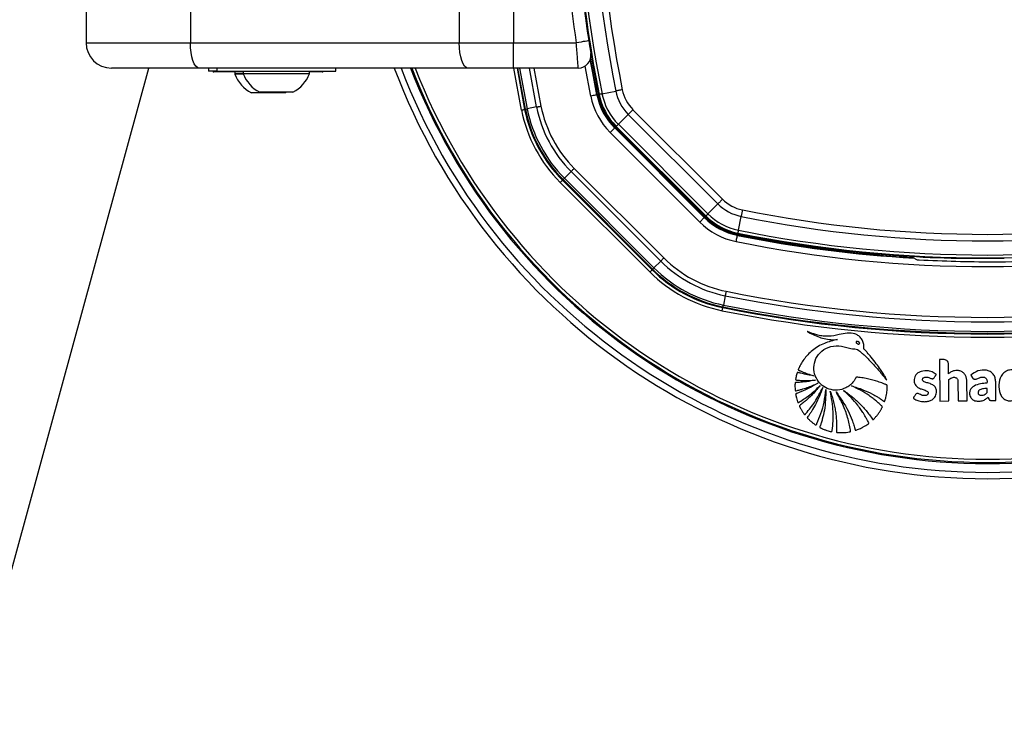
# Paper-space layout '3.5M DUO In Ground Anchor' of a CAD drawing. Header units: millimetres. Extents: x 20 to 26059, y 28 to 17638.
# Tile 44 of 70: x 8793 to 9104, y 12986 to 13209. Entities that reach past the tile are written whole.
import ezdxf

# ---------------------------------------------------------------- set-up
doc = ezdxf.new("R2010")
doc.units = ezdxf.units.MM

psp = doc.layouts.new('3.5M DUO In Ground Anchor')

# ---------------------------------------------------------------- linework, layer by layer
at = {"color": 7, "linetype": 'Continuous', "lineweight": 25, "ltscale": 2}
for p, q in [((8814.08, 13211.93), (8814.08, 13201.93)), ((8846.98, 13211.93), (8846.98, 13201.93)), ((8931.79, 13211.93), (8931.79, 13201.93)), ((8948.89, 13212.37), (8948.89, 13201.93)), ((8972.08, 13206.46), (8972.66, 13202.54)), ((8814.08, 13201.93), (8846.98, 13201.93)), ((8846.98, 13201.93), (8931.79, 13201.93)), ((8931.79, 13201.93), (8948.89, 13201.93)), ((8948.89, 13201.93), (8968.71, 13201.93)), ((8948.89, 13193.93), (8948.89, 13201.93)), ((8849.71, 13193.93), (8822.08, 13193.93)), ((8934.53, 13193.93), (8849.71, 13193.93)), ((8852.68, 13193.93), (8852.68, 13192.93)), ((8855.28, 13192.93), (8852.68, 13192.93)), ((8863.58, 13192.73), (8854.38, 13192.73)), ((8855.28, 13193.93), (8855.28, 13192.93)), ((8855.28, 13192.93), (8892.88, 13192.93)), ((8860.98, 13192.73), (8860.98, 13191.97)), ((8860.98, 13192.73), (8860.98, 13192.17)), ((8863.58, 13192.17), (8860.98, 13192.17)), ((8863.66, 13191.97), (8860.98, 13191.97)), ((8863.58, 13192.93), (8863.58, 13192.17)), ((8884.58, 13192.17), (8863.58, 13192.17)), ((8884.58, 13192.17), (8884.58, 13192.93)), ((8888.58, 13192.73), (8884.58, 13192.73)), ((8892.88, 13192.93), (8892.88, 13193.93)), ((8948.89, 13193.93), (8934.53, 13193.93)), ((8969.34, 13193.93), (8948.89, 13193.93)), ((8950.01, 13193.93), (8952.42, 13180.91)), ((8876.73, 13186.13), (8866.23, 13186.13)), ((8879.33, 13186.33), (8868.83, 13186.33)), ((8876.73, 13186.13), (8877.09, 13186.33)), ((8975.39, 13185.53), (8975.21, 13185.49)), ((8975.93, 13185.64), (8975.71, 13185.59)), ((8976.82, 13185.82), (8981.18, 13186.69)), ((8952.66, 13180.96), (8952.42, 13180.91)), ((8956.18, 13181.67), (8953.23, 13181.08)), ((8981.98, 13176.2), (8985.12, 13179.34)), ((9013.37, 13151.09), (8985.12, 13179.34)), ((8986.59, 13180.82), (9014.84, 13152.57)), ((8981.98, 13176.2), (9010.23, 13147.95)), ((8980.82, 13175.04), (8979.4, 13173.62)), ((8979.4, 13173.62), (9007.65, 13145.37)), ((8980.94, 13175.16), (8980.82, 13175.04)), ((9009.07, 13146.79), (8980.82, 13175.04)), ((9009.19, 13146.91), (8980.94, 13175.16)), ((8981.33, 13175.55), (8981.17, 13175.39)), ((8981.17, 13175.39), (9009.42, 13147.14)), ((9009.58, 13147.3), (8981.33, 13175.55)), ((8967.09, 13161.31), (8964.96, 13159.18)), ((8967.09, 13161.31), (8995.33, 13133.06)), ((8996.33, 13134.06), (8968.09, 13162.31)), ((8963.67, 13157.89), (8991.92, 13129.64)), ((8964.55, 13158.77), (8964.37, 13158.59)), ((8992.62, 13130.35), (8964.37, 13158.59)), ((8964.55, 13158.77), (8992.8, 13130.52)), ((8993.21, 13130.93), (8964.96, 13159.18)), ((9010.23, 13147.95), (9013.37, 13151.09)), ((9009.07, 13146.79), (9007.65, 13145.37)), ((9009.19, 13146.91), (9009.07, 13146.79)), ((9009.58, 13147.3), (9009.42, 13147.14)), ((9019.85, 13142.79), (9020.72, 13147.15)), ((9019.67, 13141.9), (9019.62, 13141.68)), ((9019.56, 13141.36), (9019.52, 13141.19)), ((8995.33, 13133.06), (8993.21, 13130.93)), ((9089.12, 13133.94), (9089.19, 13134.01)), ((8992.8, 13130.52), (8992.62, 13130.35)), ((9015.7, 13122.15), (9015.1, 13119.2)), ((9014.99, 13118.63), (9014.94, 13118.39)), ((9084.52, 13102.07), (9083.32, 13102.05)), ((9083.32, 13102.05), (9083.44, 13088.92)), ((9086.18, 13097.56), (9086.16, 13100.46)), ((9086.26, 13088.95), (9086.2, 13095.68)), ((9093.17, 13097.14), (9093.68, 13096.26)), ((9089.12, 13094.97), (9089.17, 13088.97)), ((9091.99, 13089), (9091.94, 13095)), ((9101.07, 13089.08), (9101.01, 13094.97)), ((9083.44, 13088.92), (9086.26, 13088.95)), ((9089.17, 13088.97), (9091.99, 13089))]:
    psp.add_line(p, q, dxfattribs=at)
at = {"color": 8, "linetype": 'Continuous', "lineweight": 25, "ltscale": 2}
for p, q in [((8973.25, 13185.1), (8971.47, 13194.55)), ((8951.44, 13180.71), (8949, 13193.93)), ((8952.66, 13180.96), (8950.26, 13193.93)), ((8950.85, 13193.93), (8953.23, 13181.08)), ((8956.18, 13181.67), (8953.9, 13193.93)), ((8955.33, 13193.93), (8957.56, 13181.95))]:
    psp.add_line(p, q, dxfattribs=at)
at = {"color": 7, "linetype": 'Continuous', "lineweight": 25, "ltscale": 2, "flags": 128}
for points in [[(8849.71, 13193.93), (8849.18, 13194.09), (8848.67, 13194.54), (8848.19, 13195.28), (8847.78, 13196.28), (8847.44, 13197.49), (8847.19, 13198.87), (8847.03, 13200.37), (8846.98, 13201.93)], [(8934.53, 13193.93), (8934, 13194.09), (8933.48, 13194.54), (8933.01, 13195.28), (8932.59, 13196.28), (8932.25, 13197.49), (8932, 13198.87), (8931.85, 13200.37), (8931.79, 13201.93)], [(8972.66, 13202.54), (8972.59, 13202.53), (8972.36, 13202.49), (8972, 13202.44), (8971.51, 13202.36), (8970.91, 13202.27), (8970.22, 13202.16), (8969.48, 13202.05), (8968.71, 13201.93)], [(8975.21, 13185.49), (8973.89, 13192.41), (8973.13, 13196.66)], [(8975.39, 13185.53), (8974.07, 13192.39), (8973.24, 13197.05)], [(8177.35, 10801.92), (8260.81, 11105.99), (8347.06, 11420.22), (8433.31, 11734.45), (8519.56, 12048.68), (8648.94, 12520.03), (8713.62, 12755.7), (8778.31, 12991.38), (8833.91, 13193.93)], [(8975.21, 13185.49), (8975.17, 13185.49), (8975.06, 13185.46), (8974.87, 13185.43), (8974.63, 13185.38), (8974.33, 13185.32), (8974, 13185.25), (8973.63, 13185.18), (8973.25, 13185.1)], [(8976.82, 13185.82), (8976.63, 13185.78), (8976.45, 13185.74), (8976.3, 13185.71), (8976.17, 13185.69), (8976.07, 13185.67), (8975.99, 13185.65), (8975.94, 13185.64), (8975.93, 13185.64)], [(8983.23, 13187.11), (8982.94, 13187.05), (8982.66, 13186.99), (8982.39, 13186.94), (8982.12, 13186.88), (8981.87, 13186.83), (8981.62, 13186.78), (8981.39, 13186.74), (8981.18, 13186.69)], [(8951.44, 13180.71), (8951.62, 13180.75), (8951.8, 13180.79), (8951.97, 13180.82), (8952.12, 13180.85), (8952.24, 13180.88), (8952.33, 13180.89), (8952.39, 13180.91), (8952.42, 13180.91)], [(8952.66, 13180.96), (8952.67, 13180.96), (8952.71, 13180.97), (8952.76, 13180.98), (8952.82, 13180.99), (8952.9, 13181.01), (8953, 13181.03), (8953.11, 13181.05), (8953.23, 13181.08)], [(8956.18, 13181.67), (8956.32, 13181.7), (8956.47, 13181.73), (8956.64, 13181.76), (8956.81, 13181.79), (8956.99, 13181.83), (8957.18, 13181.87), (8957.37, 13181.91), (8957.56, 13181.95)], [(8986.59, 13180.82), (8986.39, 13180.61), (8986.19, 13180.41), (8985.99, 13180.21), (8985.8, 13180.02), (8985.62, 13179.84), (8985.44, 13179.66), (8985.27, 13179.5), (8985.12, 13179.34)], [(8981.98, 13176.2), (8981.83, 13176.06), (8981.71, 13175.93), (8981.6, 13175.82), (8981.51, 13175.73), (8981.43, 13175.65), (8981.38, 13175.6), (8981.34, 13175.56), (8981.33, 13175.55)], [(8967.09, 13161.31), (8967.19, 13161.41), (8967.3, 13161.52), (8967.42, 13161.64), (8967.54, 13161.77), (8967.67, 13161.9), (8967.81, 13162.03), (8967.95, 13162.17), (8968.09, 13162.31)], [(8963.67, 13157.89), (8963.8, 13158.02), (8963.93, 13158.15), (8964.05, 13158.27), (8964.16, 13158.38), (8964.25, 13158.47), (8964.31, 13158.53), (8964.36, 13158.58), (8964.37, 13158.59)], [(8964.55, 13158.77), (8964.56, 13158.78), (8964.58, 13158.8), (8964.62, 13158.84), (8964.67, 13158.89), (8964.72, 13158.95), (8964.79, 13159.01), (8964.87, 13159.09), (8964.96, 13159.18)], [(9014.84, 13152.57), (9014.64, 13152.36), (9014.44, 13152.16), (9014.24, 13151.96), (9014.05, 13151.77), (9013.86, 13151.59), (9013.69, 13151.41), (9013.52, 13151.25), (9013.37, 13151.09)], [(9010.23, 13147.95), (9010.08, 13147.81), (9009.96, 13147.68), (9009.85, 13147.57), (9009.75, 13147.48), (9009.68, 13147.4), (9009.63, 13147.35), (9009.59, 13147.32), (9009.58, 13147.3)], [(9021.13, 13149.2), (9021.08, 13148.91), (9021.02, 13148.64), (9020.97, 13148.36), (9020.91, 13148.09), (9020.86, 13147.84), (9020.81, 13147.59), (9020.77, 13147.37), (9020.72, 13147.15)], [(9019.85, 13142.79), (9019.81, 13142.6), (9019.77, 13142.42), (9019.74, 13142.27), (9019.71, 13142.14), (9019.69, 13142.04), (9019.68, 13141.96), (9019.67, 13141.92), (9019.67, 13141.9)], [(9019.13, 13139.23), (9019.2, 13139.6), (9019.28, 13139.97), (9019.35, 13140.3), (9019.41, 13140.6), (9019.45, 13140.84), (9019.49, 13141.03), (9019.51, 13141.14), (9019.52, 13141.19)], [(8996.33, 13134.06), (8996.2, 13133.92), (8996.06, 13133.78), (8995.92, 13133.65), (8995.79, 13133.52), (8995.67, 13133.39), (8995.55, 13133.27), (8995.44, 13133.16), (8995.33, 13133.06)], [(8991.92, 13129.64), (8992.05, 13129.77), (8992.18, 13129.9), (8992.3, 13130.02), (8992.41, 13130.13), (8992.5, 13130.22), (8992.56, 13130.28), (8992.61, 13130.33), (8992.62, 13130.35)], [(8992.8, 13130.52), (8992.81, 13130.53), (8992.83, 13130.55), (8992.87, 13130.59), (8992.92, 13130.64), (8992.97, 13130.7), (8993.04, 13130.77), (8993.12, 13130.84), (8993.21, 13130.93)], [(9015.97, 13123.53), (9015.94, 13123.34), (9015.9, 13123.15), (9015.86, 13122.96), (9015.82, 13122.78), (9015.79, 13122.61), (9015.76, 13122.44), (9015.72, 13122.29), (9015.7, 13122.15)], [(9014.74, 13117.41), (9014.78, 13117.59), (9014.82, 13117.78), (9014.85, 13117.94), (9014.88, 13118.09), (9014.9, 13118.21), (9014.92, 13118.3), (9014.93, 13118.36), (9014.94, 13118.39)], [(9014.99, 13118.63), (9014.99, 13118.65), (9015, 13118.68), (9015.01, 13118.73), (9015.02, 13118.79), (9015.04, 13118.87), (9015.06, 13118.97), (9015.08, 13119.08), (9015.1, 13119.2)]]:
    psp.add_lwpolyline(points, dxfattribs=at)
at = {"color": 7, "linetype": 'Continuous', "lineweight": 25, "ltscale": 4}
for centre, radius, start, end in [((9367.86, 13264.43), 399.78, 168.6328, 191.3672), ((9367.86, 13264.43), 398.86, 168.6328, 191.3672), ((9367.86, 13264.43), 394.42, 168.6328, 191.3672), ((9367.86, 13264.43), 392.33, 168.6328, 191.3672), ((9367.86, 13264.43), 400, 181.3385, 191.3672), ((9368.06, 13263.07), 404, 182.9276, 188.7036), ((9367.86, 13264.43), 400, 184.1474, 191.3672), ((8822.08, 13201.93), 8, 180, 270), ((8969.34, 13197.93), 4, 270, 9.2779), ((8854.38, 13193.13), 0.4, 210, 270), ((8871.48, 13196.13), 11.29, 201.6102, 242.2991), ((8874.08, 13196.33), 11.29, 201.6102, 242.2991), ((8874.08, 13196.33), 11.29, 297.7009, 338.3898), ((8888.58, 13193.13), 0.4, 270, 330), ((9098.46, 13264.43), 200, 200.6403, 339.3597), ((9098.46, 13264.43), 198, 200.8585, 339.1415), ((9098.46, 13264.43), 195.21, 201.1709, 338.8291), ((8995.31, 13189.54), 20.5, 191.3672, 225), ((8995.31, 13189.54), 20.33, 191.3672, 225), ((8995.31, 13189.54), 20, 191.3672, 225), ((8995.31, 13189.54), 19.78, 191.3672, 225), ((8995.31, 13189.54), 18.86, 191.3672, 225), ((8995.31, 13189.54), 14.42, 191.3672, 225), ((8995.31, 13189.54), 12.33, 191.3672, 225), ((8995.31, 13189.54), 22.5, 191.3672, 225), ((8995.31, 13189.54), 44.76, 191.3672, 225), ((8995.31, 13189.54), 43.76, 191.3672, 225), ((8995.31, 13189.54), 43.51, 191.3672, 225), ((8995.31, 13189.54), 42.92, 191.3672, 225), ((8995.31, 13189.54), 39.92, 191.3672, 225), ((8995.31, 13189.54), 38.51, 191.3672, 225), ((9023.56, 13161.29), 14.42, 225, 258.6328), ((9023.56, 13161.29), 12.33, 225, 258.6328), ((9023.56, 13161.29), 18.86, 225, 258.6328), ((9098.46, 13533.83), 392.33, 258.6328, 281.3672), ((9023.56, 13161.29), 22.5, 225, 258.6328), ((9023.56, 13161.29), 20.5, 225, 258.6328), ((9023.56, 13161.29), 20.33, 225, 258.6328), ((9023.56, 13161.29), 20, 225, 258.6328), ((9023.56, 13161.29), 19.78, 225, 258.6328), ((9098.46, 13533.83), 394.42, 258.6328, 281.3672), ((9098.46, 13533.83), 400, 258.6328, 268.6615), ((9098.46, 13533.83), 400, 258.6328, 265.8526), ((9098.46, 13533.83), 399.78, 258.6328, 281.3672), ((9098.46, 13533.83), 398.86, 258.6328, 281.3672), ((9098.46, 13533.83), 402.5, 258.6328, 281.3672), ((9098.46, 13533.83), 400.5, 258.6328, 266.6948), ((9098.46, 13533.83), 400.33, 258.6328, 266.626), ((9023.56, 13161.29), 39.92, 225, 258.6328), ((9023.56, 13161.29), 38.51, 225, 258.6328), ((9076.97, 13135.41), 2.4, 201.4186, 210.3795), ((9098.46, 13533.83), 399.86, 269.2444, 270.7556), ((9023.56, 13161.29), 44.76, 225, 258.6328), ((9023.56, 13161.29), 43.76, 225, 258.6328), ((9023.56, 13161.29), 43.51, 225, 258.6328), ((9023.56, 13161.29), 42.92, 225, 258.6328), ((9098.46, 13533.83), 418.51, 258.6328, 281.3672), ((9098.46, 13533.83), 419.92, 258.6328, 281.3672), ((9098.46, 13533.83), 424.76, 258.6328, 281.3672), ((9098.46, 13533.83), 423.76, 258.6328, 281.3672), ((9098.46, 13533.83), 423.51, 258.6328, 281.3672), ((9098.46, 13533.83), 422.92, 258.6328, 281.3672)]:
    psp.add_arc(centre, radius, start, end, dxfattribs=at)
at = {"color": 8, "linetype": 'Continuous', "lineweight": 25, "ltscale": 4}
for radius, start, end in [(194.87, 201.2097, 338.7903), (193.87, 201.3244, 338.6756)]:
    psp.add_arc((9098.46, 13264.43), radius, start, end, dxfattribs=at)
at = {"color": 7, "linetype": 'Continuous', "lineweight": 25, "ltscale": 2}
for points, knots in [([(8969.34, 13193.93), (8969.34, 13194.02), (8969.32, 13194.19), (8969.21, 13195.54), (8969.05, 13197.54), (8968.87, 13199.79), (8968.76, 13201.31), (8968.71, 13201.93)], [0, 0, 0, 0, 0.212247, 0.424029, 0.636454, 0.850955, 1, 1, 1, 1]), ([(8972.66, 13202.54), (8972.71, 13202.23), (8972.83, 13201.48), (8973, 13200.36), (8973.16, 13199.37), (8973.27, 13198.71), (8973.28, 13198.62), (8973.29, 13198.58)], [0, 0, 0, 0, 0.148934, 0.363358, 0.575805, 0.787672, 1, 1, 1, 1]), ([(9074.9, 13134.2), (9074.97, 13134.17), (9075.11, 13134.1), (9075.28, 13134.03), (9075.37, 13134)], [0, 0, 0, 0, 0.465521, 1, 1, 1, 1]), ([(9076.86, 13133.31), (9076.69, 13133.34), (9076.36, 13133.38), (9075.93, 13133.57), (9075.61, 13133.78), (9075.42, 13133.95), (9075.39, 13133.98), (9075.37, 13134)], [0, 0, 0, 0, 0.207428, 0.415131, 0.616885, 0.807813, 1, 1, 1, 1]), ([(9120.06, 13133.31), (9118.73, 13133.25), (9112.07, 13132.91), (9097.66, 13132.53), (9084.59, 13133.02), (9076.86, 13133.31)], [0, 0, 0, 0, 0.0925425, 0.4627818, 1, 1, 1, 1]), ([(9089.19, 13134.01), (9089.24, 13134.02), (9089.34, 13134.03), (9090.05, 13134.04), (9091.08, 13134.03), (9092.2, 13134.02), (9092.92, 13134.01), (9093.19, 13134.01)], [0, 0, 0, 0, 0.217032, 0.434111, 0.65113, 0.868187, 1, 1, 1, 1]), ([(9041.54, 13110.9), (9042.15, 13110.55), (9043.39, 13109.84), (9045.37, 13109.02), (9047.45, 13108.44), (9049.22, 13108.24), (9050.45, 13108.27), (9050.97, 13108.34), (9051.13, 13108.36)], [0, 0, 0, 0, 0.2097839, 0.4229329, 0.6357613, 0.8467437, 0.9511526, 1, 1, 1, 1]), ([(9066.64, 13095.5), (9066.53, 13095.8), (9066.35, 13096.3), (9065.91, 13096.98), (9065.39, 13097.83), (9064.53, 13099.09), (9063.28, 13100.82), (9061.88, 13102.59), (9060.66, 13104.03), (9059.96, 13104.84), (9059.62, 13105.18), (9059.53, 13105.29), (9059.49, 13105.35), (9059.45, 13105.38), (9059.43, 13105.4), (9059.41, 13105.44), (9059.41, 13105.5), (9059.42, 13105.58), (9059.46, 13105.75), (9059.45, 13105.99), (9059.45, 13106.22), (9059.44, 13106.36), (9059.44, 13106.42), (9059.44, 13106.44), (9059.44, 13106.46), (9059.44, 13106.46), (9059.43, 13106.46), (9059.43, 13106.46), (9059.43, 13106.47), (9059.4, 13106.89), (9059.2, 13107.73), (9058.54, 13108.83), (9057.65, 13109.64), (9056.22, 13110.34), (9054.12, 13110.46), (9051.4, 13109.78), (9048.85, 13109.3), (9046.58, 13109.36), (9045.02, 13109.66), (9043.7, 13110.03), (9042.62, 13110.42), (9041.93, 13110.71), (9041.58, 13110.88), (9041.54, 13110.9)], [0, 0, 0, 0, 0.02822, 0.047024, 0.072189, 0.117124, 0.182915, 0.263093, 0.318189, 0.351119, 0.358364, 0.361518, 0.363967, 0.364769, 0.365681, 0.366458, 0.368426, 0.370883, 0.374354, 0.383843, 0.39149, 0.394855, 0.396335, 0.396987, 0.397273, 0.3974, 0.397455, 0.39748, 0.39749, 0.397499, 0.435527, 0.473257, 0.509719, 0.541957, 0.613525, 0.690941, 0.79256, 0.84284, 0.893244, 0.933507, 0.964789, 0.996041, 1, 1, 1, 1]), ([(9051.13, 13108.36), (9049.72, 13108.01), (9046.89, 13107.3), (9043.17, 13105.12), (9040.83, 13102.63), (9039.66, 13100.8), (9039.23, 13099.96), (9039.03, 13099.54), (9038.91, 13099.26), (9038.79, 13099.04), (9038.74, 13098.87), (9038.76, 13098.77), (9038.82, 13098.68), (9038.95, 13098.61), (9039.12, 13098.54), (9039.27, 13098.48), (9039.67, 13098.32), (9040.45, 13097.97), (9041.82, 13097.46), (9042.9, 13097.12), (9043.52, 13096.93)], [0, 0, 0, 0, 0.202229, 0.40583, 0.591312, 0.672977, 0.708933, 0.723066, 0.737203, 0.751345, 0.758346, 0.76153, 0.764795, 0.773005, 0.782354, 0.789655, 0.796107, 0.841429, 0.909394, 1, 1, 1, 1]), ([(9057.01, 13107.62), (9057, 13107.6), (9056.98, 13107.54), (9056.98, 13107.43), (9057.05, 13107.28), (9057.19, 13107.14), (9057.37, 13107.01), (9057.57, 13106.92), (9057.77, 13106.88), (9057.93, 13106.9), (9058.03, 13106.96), (9058.06, 13107.01), (9058.08, 13107.03)], [0, 0, 0, 0, 0.054156, 0.106755, 0.220929, 0.354229, 0.499768, 0.645408, 0.778969, 0.893406, 0.946007, 1, 1, 1, 1]), ([(9058.08, 13107.03), (9058.09, 13107.06), (9058.11, 13107.11), (9058.11, 13107.19), (9058.09, 13107.28), (9058.02, 13107.39), (9057.9, 13107.52), (9057.72, 13107.64), (9057.52, 13107.73), (9057.32, 13107.77), (9057.16, 13107.75), (9057.06, 13107.69), (9057.02, 13107.65), (9057.01, 13107.62)], [0, 0, 0, 0, 0.054065, 0.106539, 0.161596, 0.221255, 0.354544, 0.500182, 0.645921, 0.779484, 0.893723, 0.946166, 1, 1, 1, 1]), ([(9066.78, 13093.63), (9066.79, 13093.7), (9066.79, 13093.79), (9066.76, 13093.91), (9066.7, 13093.98), (9066.56, 13094.04), (9066.15, 13094.19), (9065.26, 13094.58), (9063.35, 13095.24), (9061.1, 13095.84), (9059.08, 13096.25), (9057.93, 13096.35), (9057.35, 13096.52), (9056.98, 13096.42), (9056.87, 13096.24), (9056.68, 13095.88), (9056.3, 13095.2), (9055.76, 13094.58), (9055.27, 13094.12), (9054.72, 13093.65), (9053.42, 13092.83), (9051.17, 13092.2), (9048.49, 13092.52), (9046.21, 13093.75), (9044.5, 13095.68), (9043.58, 13098.18), (9043.65, 13101.02), (9044.94, 13103.72), (9047.4, 13105.82), (9050.72, 13106.54), (9053.28, 13106.08), (9054.93, 13105.56), (9055.76, 13105.4), (9056.61, 13105.37), (9057.47, 13105.23), (9058.11, 13104.65), (9058.61, 13104.26), (9058.92, 13103.98), (9059.06, 13103.85), (9059.13, 13103.8), (9059.15, 13103.77), (9059.16, 13103.76), (9059.17, 13103.76), (9059.17, 13103.76), (9059.17, 13103.76), (9059.6, 13103.37), (9060.44, 13102.58), (9061.65, 13101.34), (9062.83, 13100.07), (9063.97, 13098.76), (9065.08, 13097.43), (9065.97, 13096.34), (9066.48, 13095.7), (9066.64, 13095.5)], [0, 0, 0, 0, 0.003297, 0.004451, 0.006013, 0.007636, 0.011934, 0.027751, 0.05586, 0.112253, 0.143271, 0.15814, 0.169338, 0.172814, 0.176033, 0.179185, 0.193339, 0.214275, 0.219972, 0.226844, 0.249998, 0.295821, 0.339794, 0.380454, 0.421963, 0.465245, 0.509563, 0.559447, 0.609407, 0.66537, 0.721796, 0.736556, 0.751316, 0.763526, 0.779318, 0.792631, 0.805356, 0.811072, 0.813587, 0.814694, 0.815181, 0.815395, 0.815489, 0.815531, 0.815549, 0.815563, 0.84418, 0.872842, 0.901542, 0.930254, 0.95894, 0.98755, 1, 1, 1, 1]), ([(9086.16, 13100.46), (9086.12, 13100.7), (9086.06, 13101.18), (9085.62, 13101.7), (9085.09, 13102.01), (9084.71, 13102.05), (9084.52, 13102.07)], [0, 0, 0, 0, 0.283703, 0.557916, 0.775025, 1, 1, 1, 1]), ([(9081.62, 13096.28), (9081.7, 13096.41), (9081.84, 13096.62), (9082, 13096.87), (9082.1, 13097.03), (9082.15, 13097.13), (9082.21, 13097.19), (9082.24, 13097.24), (9082.25, 13097.27), (9082.24, 13097.29), (9082.22, 13097.32), (9082.18, 13097.37), (9082.11, 13097.43), (9082.03, 13097.48), (9081.99, 13097.51), (9081.97, 13097.52), (9081.97, 13097.53), (9081.97, 13097.53), (9081.97, 13097.53), (9081.97, 13097.53), (9081.97, 13097.53), (9081.97, 13097.53), (9081.73, 13097.65), (9081.32, 13097.99), (9080.57, 13098.26), (9079.31, 13098.54), (9077.85, 13098.47), (9076.44, 13097.85), (9075.69, 13097.08), (9075.31, 13096.19), (9075.23, 13095.34), (9075.39, 13094.51), (9075.84, 13093.68), (9076.52, 13093.12), (9077.25, 13092.82), (9078.07, 13092.56), (9078.87, 13092.35), (9079.49, 13091.99), (9079.68, 13091.72), (9079.73, 13091.5), (9079.7, 13091.27), (9079.61, 13091.07), (9079.47, 13090.91), (9079.26, 13090.76), (9078.87, 13090.63), (9078.29, 13090.6), (9077.61, 13090.78), (9077.07, 13091.06), (9076.58, 13091.33), (9076.28, 13091.3), (9076.13, 13091.28)], [0, 0, 0, 0, 0.0214302, 0.0365898, 0.0432596, 0.0485007, 0.0532976, 0.0553326, 0.0566899, 0.0577147, 0.0590176, 0.0615841, 0.0670971, 0.0724394, 0.074302, 0.0749705, 0.0752301, 0.0753378, 0.0753836, 0.0754036, 0.0754121, 0.0754162, 0.075419, 0.1134997, 0.151621, 0.1897353, 0.300253, 0.3553245, 0.4102888, 0.4518834, 0.4923815, 0.5324143, 0.5723797, 0.627014, 0.6565096, 0.685842, 0.751173, 0.7767175, 0.7873183, 0.7983847, 0.8090415, 0.8193499, 0.82972, 0.8403164, 0.8565473, 0.8890565, 0.9219585, 0.9574724, 0.9785683, 1, 1, 1, 1]), ([(9091.94, 13095), (9091.87, 13095.69), (9091.76, 13096.72), (9090.91, 13097.83), (9090.02, 13098.39), (9089, 13098.59), (9087.98, 13098.52), (9086.98, 13098.21), (9086.45, 13097.77), (9086.18, 13097.56)], [0, 0, 0, 0, 0.248854, 0.373701, 0.498955, 0.62414, 0.749802, 0.87464, 1, 1, 1, 1]), ([(9101.01, 13094.97), (9100.98, 13095.4), (9100.91, 13096.25), (9100.31, 13097.42), (9099.31, 13098.27), (9097.64, 13098.81), (9095.35, 13098.62), (9093.89, 13097.63), (9093.17, 13097.14)], [0, 0, 0, 0, 0.1231946, 0.246585, 0.3696872, 0.4934453, 0.7486293, 1, 1, 1, 1]), ([(9108.15, 13097.99), (9107.85, 13098.18), (9107.29, 13098.56), (9106.31, 13098.78), (9105.24, 13098.73), (9104.11, 13098.29), (9102.69, 13097.1), (9101.87, 13094.79), (9102.02, 13092.42), (9102.62, 13090.62), (9103.52, 13089.59), (9104.66, 13089), (9105.96, 13088.93), (9107.31, 13089.33), (9108.03, 13090), (9108.38, 13090.33)], [0, 0, 0, 0, 0.055258, 0.105084, 0.152352, 0.221467, 0.289224, 0.434771, 0.581097, 0.654681, 0.726143, 0.788399, 0.848464, 0.92497, 1, 1, 1, 1]), ([(9044.14, 13095.54), (9043.21, 13095.35), (9041.72, 13095.05), (9039.89, 13094.87), (9038.82, 13094.8), (9038.25, 13094.77), (9037.96, 13094.79), (9037.83, 13094.74), (9037.78, 13094.67), (9037.76, 13094.62), (9037.74, 13094.5), (9037.7, 13094.23), (9037.69, 13093.72), (9037.72, 13093.14), (9037.73, 13092.65), (9037.75, 13092.41), (9037.77, 13092.29), (9037.79, 13092.24), (9037.82, 13092.2), (9037.88, 13092.16), (9037.99, 13092.15), (9038.24, 13092.21), (9038.84, 13092.36), (9039.98, 13092.66), (9042.09, 13093.33), (9043.76, 13094.07), (9044.87, 13094.56)], [0, 0, 0, 0, 0.173667, 0.277701, 0.336774, 0.369433, 0.380571, 0.39028, 0.392921, 0.395812, 0.399928, 0.415801, 0.44496, 0.493446, 0.520916, 0.534753, 0.538746, 0.542044, 0.544886, 0.547523, 0.554857, 0.56349, 0.595044, 0.666572, 0.779172, 1, 1, 1, 1]), ([(9043.52, 13096.93), (9042.94, 13097.01), (9041.89, 13097.17), (9040.56, 13097.45), (9039.69, 13097.66), (9039.19, 13097.8), (9038.88, 13097.87), (9038.67, 13097.96), (9038.52, 13097.96), (9038.46, 13097.94), (9038.42, 13097.91), (9038.27, 13097.67), (9038.17, 13097.18), (9038.05, 13096.61), (9037.96, 13096.18), (9037.91, 13095.94), (9037.9, 13095.78), (9037.91, 13095.7), (9037.95, 13095.63), (9038.01, 13095.6), (9038.15, 13095.56), (9038.49, 13095.53), (9039.19, 13095.45), (9041.12, 13095.38), (9042.83, 13095.47), (9044.14, 13095.54)], [0, 0, 0, 0, 0.1276982, 0.2301602, 0.2967053, 0.3225419, 0.3418764, 0.3671977, 0.3710424, 0.3747109, 0.3786694, 0.3834918, 0.4343049, 0.4854789, 0.5104065, 0.5314642, 0.5387019, 0.5445656, 0.5490735, 0.5540755, 0.5600709, 0.5802083, 0.6281602, 0.7140573, 1, 1, 1, 1]), ([(9076.13, 13091.28), (9075.98, 13091.2), (9075.7, 13091.04), (9075.48, 13090.6), (9075.28, 13090.3), (9075.11, 13090.08), (9075.05, 13089.96), (9075.04, 13089.88), (9075.05, 13089.85), (9075.07, 13089.81), (9075.24, 13089.7), (9075.73, 13089.32), (9076.6, 13088.99), (9077.71, 13088.75), (9078.78, 13088.7), (9079.91, 13088.86), (9080.86, 13089.25), (9081.58, 13089.82), (9082.04, 13090.49), (9082.32, 13091.24), (9082.4, 13091.98), (9082.3, 13092.64), (9082.07, 13093.18), (9081.76, 13093.57), (9081.2, 13094.04), (9080.29, 13094.46), (9079.26, 13094.72), (9078.51, 13094.98), (9078.13, 13095.23), (9077.95, 13095.55), (9077.94, 13095.85), (9078.05, 13096.12), (9078.3, 13096.35), (9078.71, 13096.48), (9079.28, 13096.51), (9080.01, 13096.34), (9080.58, 13096.02), (9081.06, 13095.96), (9081.28, 13095.98), (9081.48, 13096.09), (9081.57, 13096.21), (9081.62, 13096.28)], [0, 0, 0, 0, 0.0227, 0.043781, 0.065143, 0.074126, 0.081726, 0.083335, 0.084631, 0.085832, 0.090395, 0.111496, 0.17246, 0.215695, 0.267912, 0.320027, 0.371217, 0.408367, 0.444836, 0.481907, 0.518702, 0.545862, 0.572885, 0.599185, 0.614014, 0.673554, 0.735399, 0.760484, 0.783408, 0.796069, 0.809821, 0.822674, 0.834802, 0.856573, 0.879638, 0.913114, 0.958821, 0.969233, 0.978976, 0.98877, 1, 1, 1, 1]), ([(9086.2, 13095.68), (9086.41, 13095.85), (9086.8, 13096.17), (9087.43, 13096.4), (9087.99, 13096.45), (9088.43, 13096.35), (9088.76, 13096.1), (9088.99, 13095.78), (9089.09, 13095.38), (9089.11, 13095.1), (9089.12, 13094.97)], [0, 0, 0, 0, 0.20075, 0.371353, 0.491267, 0.615204, 0.694596, 0.793687, 0.904538, 1, 1, 1, 1]), ([(9093.68, 13096.26), (9093.74, 13096.18), (9093.84, 13096.03), (9094.07, 13095.87), (9094.33, 13095.78), (9094.88, 13095.75), (9095.6, 13096.21), (9096.46, 13096.5), (9097.2, 13096.52), (9097.7, 13096.35), (9098.04, 13096.01), (9098.3, 13095.42), (9098.28, 13094.91), (9098.27, 13094.57)], [0, 0, 0, 0, 0.043693, 0.087035, 0.130805, 0.173871, 0.347702, 0.520641, 0.60943, 0.697903, 0.762046, 0.837471, 1, 1, 1, 1]), ([(9044.87, 13094.56), (9043.95, 13094.01), (9042.48, 13093.12), (9040.57, 13092.22), (9039.35, 13091.72), (9038.63, 13091.43), (9038.21, 13091.3), (9038.04, 13091.25), (9037.98, 13091.2), (9037.95, 13091.17), (9037.92, 13091.12), (9037.91, 13091.05), (9037.94, 13090.91), (9037.98, 13090.71), (9038.04, 13090.39), (9038.17, 13089.85), (9038.33, 13089.24), (9038.48, 13088.76), (9038.57, 13088.55), (9038.62, 13088.48), (9038.69, 13088.44), (9038.77, 13088.44), (9038.87, 13088.47), (9038.97, 13088.53), (9039.05, 13088.58), (9039.1, 13088.61), (9039.12, 13088.63), (9039.13, 13088.63), (9039.13, 13088.63), (9039.13, 13088.63), (9039.13, 13088.63), (9039.13, 13088.63), (9039.13, 13088.63), (9040.22, 13089.4), (9042.59, 13090.85), (9044.58, 13092.79), (9045.61, 13093.8)], [0, 0, 0, 0, 0.165667, 0.266279, 0.325785, 0.370092, 0.3852, 0.394149, 0.39629, 0.398331, 0.400329, 0.40485, 0.409547, 0.422042, 0.435841, 0.460922, 0.507787, 0.532655, 0.538534, 0.542969, 0.546556, 0.550022, 0.555764, 0.56218, 0.567864, 0.570218, 0.571206, 0.57163, 0.571814, 0.571894, 0.57193, 0.571945, 0.571952, 0.571958, 0.777413, 1, 1, 1, 1]), ([(9045.61, 13093.8), (9044.73, 13092.74), (9043.38, 13091.1), (9041.52, 13089.35), (9040.43, 13088.46), (9039.77, 13087.9), (9039.35, 13087.65), (9039.16, 13087.47), (9039.12, 13087.42), (9039.11, 13087.37), (9039.1, 13087.31), (9039.14, 13087.2), (9039.23, 13087.01), (9039.47, 13086.57), (9039.83, 13085.9), (9040.28, 13085.26), (9040.55, 13084.85), (9040.67, 13084.71), (9040.72, 13084.68), (9040.78, 13084.66), (9040.83, 13084.67), (9040.94, 13084.72), (9041.04, 13084.83), (9041.11, 13084.93), (9041.15, 13084.97), (9041.16, 13084.99), (9041.17, 13085), (9041.17, 13085), (9041.17, 13085), (9041.17, 13085), (9041.17, 13085), (9041.17, 13085), (9042.09, 13086.21), (9044.24, 13088.68), (9045.68, 13091.6), (9046.44, 13093.16)], [0, 0, 0, 0, 0.181563, 0.281452, 0.336765, 0.368324, 0.39543, 0.400295, 0.402716, 0.404775, 0.406734, 0.41078, 0.419527, 0.434462, 0.477332, 0.519899, 0.538335, 0.541449, 0.544399, 0.546346, 0.548841, 0.551627, 0.562442, 0.56711, 0.56892, 0.56965, 0.569956, 0.570088, 0.570145, 0.570171, 0.570182, 0.570186, 0.570191, 0.771131, 1, 1, 1, 1]), ([(9046.44, 13093.16), (9045.77, 13091.36), (9044.79, 13088.77), (9043.18, 13086.07), (9042.44, 13084.93), (9042.05, 13084.39), (9041.83, 13084.06), (9041.64, 13083.86), (9041.59, 13083.72), (9041.59, 13083.64), (9041.62, 13083.58), (9041.7, 13083.47), (9041.88, 13083.31), (9042.28, 13082.91), (9042.86, 13082.38), (9043.53, 13081.87), (9043.94, 13081.54), (9044.16, 13081.4), (9044.24, 13081.37), (9044.32, 13081.37), (9044.38, 13081.39), (9044.48, 13081.48), (9044.54, 13081.62), (9044.59, 13081.75), (9044.61, 13081.81), (9044.62, 13081.83), (9044.62, 13081.84), (9044.62, 13081.84), (9044.62, 13081.84), (9044.63, 13081.84), (9044.63, 13081.84), (9044.63, 13081.84), (9045.05, 13082.89), (9045.99, 13085.06), (9046.98, 13088.65), (9047.29, 13091.21), (9047.46, 13092.54)], [0, 0, 0, 0, 0.221217, 0.318628, 0.36153, 0.378392, 0.39526, 0.406999, 0.409707, 0.412374, 0.415346, 0.417923, 0.427889, 0.443092, 0.483276, 0.518157, 0.540036, 0.544161, 0.547903, 0.550197, 0.552664, 0.555264, 0.565387, 0.569719, 0.571381, 0.572047, 0.572325, 0.572445, 0.572497, 0.57252, 0.57253, 0.572534, 0.572538, 0.702949, 0.845438, 1, 1, 1, 1]), ([(9047.46, 13092.54), (9047.39, 13090.36), (9047.3, 13087.21), (9046.48, 13083.73), (9046.05, 13082.24), (9045.8, 13081.52), (9045.69, 13081.1), (9045.53, 13080.82), (9045.54, 13080.64), (9045.62, 13080.53), (9045.91, 13080.39), (9046.49, 13080.14), (9047.3, 13079.81), (9048.12, 13079.54), (9048.7, 13079.4), (9049.03, 13079.3), (9049.2, 13079.28), (9049.31, 13079.3), (9049.38, 13079.39), (9049.4, 13079.48), (9049.42, 13079.57), (9049.42, 13079.62), (9049.42, 13079.64), (9049.43, 13079.65), (9049.43, 13079.66), (9049.43, 13079.66), (9049.43, 13079.66), (9049.43, 13079.66), (9049.43, 13079.66), (9049.71, 13081.59), (9049.99, 13085.78), (9049.23, 13089.87), (9048.82, 13092.05)], [0, 0, 0, 0, 0.225553, 0.324918, 0.368667, 0.38586, 0.403056, 0.414899, 0.417663, 0.420662, 0.427984, 0.450147, 0.487433, 0.517652, 0.539746, 0.549342, 0.553136, 0.557092, 0.560365, 0.563982, 0.567438, 0.568972, 0.56964, 0.569931, 0.570059, 0.570115, 0.57014, 0.57015, 0.570155, 0.570159, 0.77153, 1, 1, 1, 1]), ([(9048.82, 13092.05), (9049.02, 13091.49), (9049.42, 13090.37), (9049.89, 13088.64), (9050.27, 13086.9), (9050.56, 13085.14), (9050.75, 13083.36), (9050.85, 13081.57), (9050.81, 13080.27), (9050.81, 13079.47), (9050.76, 13079.24), (9050.8, 13079.1), (9050.85, 13079.06), (9050.96, 13079), (9051.48, 13078.99), (9052.46, 13078.93), (9053.69, 13079.02), (9054.59, 13079.13), (9055.02, 13079.21), (9055.14, 13079.26), (9055.19, 13079.31), (9055.23, 13079.39), (9055.23, 13079.49), (9055.22, 13079.61), (9055.19, 13079.7), (9055.18, 13079.76), (9055.18, 13079.79), (9055.18, 13079.8), (9055.17, 13079.81), (9055.17, 13079.81), (9055.17, 13079.81), (9055.17, 13079.81), (9055.17, 13079.81), (9054.96, 13081.14), (9054.35, 13083.86), (9052.89, 13087.95), (9051.41, 13090.54), (9050.65, 13091.87)], [0, 0, 0, 0, 0.057425, 0.114826, 0.172211, 0.229592, 0.286977, 0.344377, 0.401806, 0.412893, 0.421478, 0.424076, 0.425858, 0.427738, 0.436262, 0.474569, 0.523369, 0.554574, 0.56231, 0.564903, 0.567089, 0.56915, 0.572812, 0.576881, 0.580591, 0.582187, 0.582872, 0.58317, 0.5833, 0.583357, 0.583382, 0.583393, 0.583398, 0.583402, 0.713102, 0.851979, 1, 1, 1, 1]), ([(9050.65, 13091.87), (9052.03, 13089.91), (9054.02, 13087.09), (9055.45, 13083.65), (9055.99, 13082.14), (9056.24, 13081.35), (9056.48, 13080.64), (9056.56, 13080.13), (9056.66, 13079.86), (9056.72, 13079.75), (9056.84, 13079.71), (9057.09, 13079.75), (9057.49, 13079.95), (9058.28, 13080.24), (9059.16, 13080.7), (9059.99, 13081.17), (9060.51, 13081.55), (9060.84, 13081.72), (9060.96, 13081.88), (9060.99, 13082.01), (9060.84, 13082.34), (9060.53, 13082.88), (9060.15, 13083.6), (9059.71, 13084.34), (9059.19, 13085.19), (9058.45, 13086.31), (9057.2, 13088), (9055.43, 13090.07), (9053.84, 13091.51), (9053.05, 13092.23)], [0, 0, 0, 0, 0.226718, 0.326617, 0.352803, 0.378996, 0.405201, 0.423578, 0.427974, 0.432067, 0.43542, 0.439009, 0.455509, 0.47762, 0.518825, 0.549936, 0.567789, 0.580796, 0.58381, 0.586672, 0.592895, 0.616517, 0.647493, 0.669087, 0.698685, 0.742291, 0.796477, 0.898237, 1, 1, 1, 1]), ([(9053.05, 13092.23), (9053.53, 13091.91), (9054.48, 13091.26), (9055.84, 13090.19), (9057.15, 13089.06), (9058.39, 13087.85), (9059.58, 13086.59), (9060.67, 13085.25), (9061.57, 13084.14), (9061.99, 13083.35), (9062.23, 13083.13), (9062.29, 13083.1), (9062.37, 13083.1), (9062.47, 13083.15), (9062.8, 13083.42), (9063.14, 13083.88), (9063.69, 13084.52), (9064.18, 13085.18), (9064.59, 13085.81), (9064.86, 13086.27), (9065.03, 13086.59), (9065.2, 13086.83), (9065.28, 13087.03), (9065.25, 13087.16), (9065.14, 13087.33), (9064.83, 13087.56), (9064.44, 13087.94), (9063.95, 13088.37), (9063.27, 13088.97), (9062.3, 13089.74), (9060.66, 13090.95), (9058.4, 13092.37), (9056.48, 13093.27), (9055.52, 13093.72)], [0, 0, 0, 0, 0.05771, 0.11539, 0.173053, 0.230709, 0.288371, 0.346051, 0.403765, 0.431524, 0.433822, 0.435859, 0.437913, 0.441817, 0.446383, 0.480892, 0.497729, 0.531857, 0.561891, 0.573691, 0.58549, 0.597662, 0.603357, 0.606248, 0.609835, 0.624207, 0.643874, 0.663907, 0.689821, 0.73464, 0.787656, 0.89382, 1, 1, 1, 1]), ([(9055.52, 13093.72), (9056.72, 13093.34), (9059, 13092.64), (9061.7, 13091.37), (9063.54, 13090.33), (9064.73, 13089.58), (9065.41, 13089.1), (9065.79, 13088.83), (9065.88, 13088.81), (9065.94, 13088.82), (9066.01, 13088.86), (9066.06, 13088.94), (9066.1, 13089.07), (9066.16, 13089.31), (9066.27, 13089.64), (9066.49, 13090.51), (9066.74, 13091.84), (9066.77, 13093.03), (9066.78, 13093.63)], [0, 0, 0, 0, 0.229182, 0.431713, 0.540852, 0.613251, 0.685772, 0.694462, 0.697029, 0.701156, 0.704892, 0.711452, 0.71865, 0.729129, 0.755851, 0.782573, 0.891295, 1, 1, 1, 1]), ([(9098.27, 13094.57), (9097.57, 13094.51), (9096.19, 13094.4), (9094.48, 13093.91), (9093.34, 13093.07), (9092.79, 13092.13), (9092.73, 13091.06), (9093.02, 13090.15), (9093.54, 13089.5), (9094.35, 13089.02), (9095.47, 13088.78), (9096.77, 13088.97), (9097.82, 13089.47), (9098.37, 13089.93), (9098.62, 13090.14)], [0, 0, 0, 0, 0.143245, 0.2863, 0.358563, 0.42973, 0.501653, 0.57333, 0.62118, 0.668883, 0.765223, 0.851094, 0.934426, 1, 1, 1, 1]), ([(9098.28, 13092.89), (9097.8, 13092.87), (9097.12, 13092.84), (9096.3, 13092.61), (9095.87, 13092.39), (9095.6, 13092.12), (9095.48, 13091.84), (9095.46, 13091.54), (9095.51, 13091.25), (9095.66, 13091), (9095.97, 13090.8), (9096.46, 13090.74), (9097.09, 13090.78), (9097.48, 13090.97), (9097.68, 13091.07)], [0, 0, 0, 0, 0.235345, 0.328382, 0.417623, 0.466597, 0.514368, 0.562573, 0.611928, 0.656748, 0.699407, 0.787981, 0.894128, 1, 1, 1, 1]), ([(9097.68, 13091.07), (9097.82, 13091.17), (9098.02, 13091.3), (9098.22, 13091.5), (9098.36, 13091.75), (9098.28, 13092.24), (9098.28, 13092.66), (9098.28, 13092.89)], [0, 0, 0, 0, 0.25654, 0.334861, 0.397754, 0.663701, 1, 1, 1, 1]), ([(9098.62, 13090.14), (9098.67, 13089.99), (9098.78, 13089.67), (9099, 13089.26), (9099.38, 13089.09), (9099.75, 13089.06), (9100.32, 13089.07), (9100.77, 13089.07), (9101.07, 13089.08)], [0, 0, 0, 0, 0.153808, 0.342504, 0.433345, 0.558619, 0.702766, 1, 1, 1, 1])]:
    psp.add_open_spline(points, degree=3, knots=knots, dxfattribs=at)

doc.saveas('drawing.dxf')
